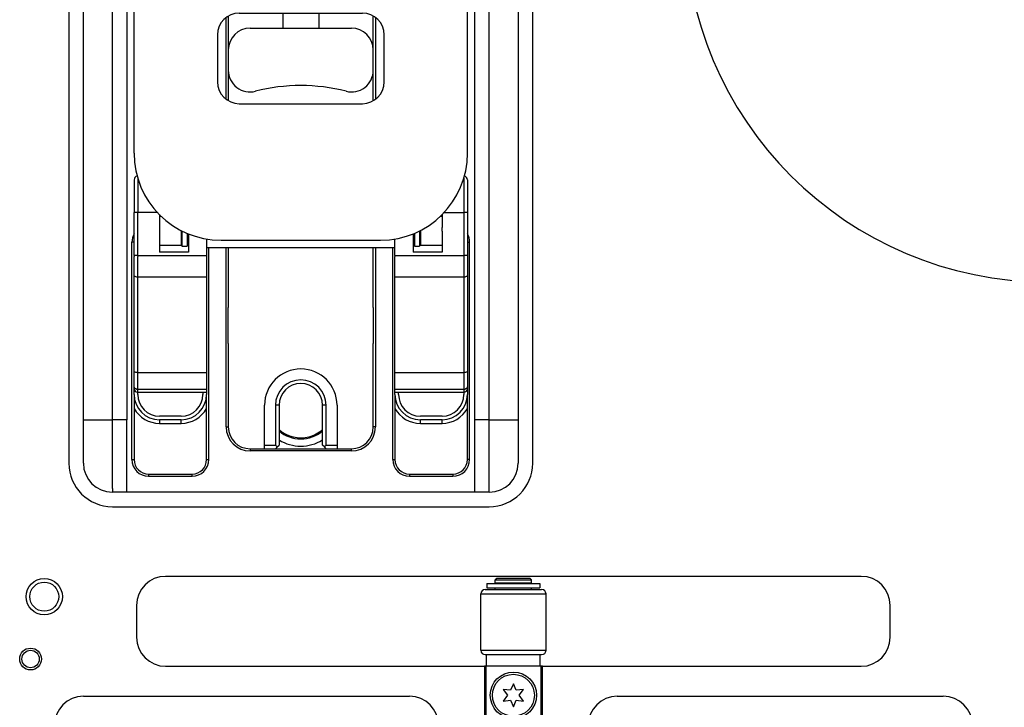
# Model space of a CAD drawing. Extents: x -1763 to 4575, y -3429 to 1051.
# Tile 47 of 192: x -142 to -6, y -1831 to -1736. Entities that reach past the tile are written whole.
import ezdxf

# ---------------------------------------------------------------- set-up
doc = ezdxf.new("R2010")
doc.units = 0
doc.layers.get('0').update_dxf_attribs({"linetype": 'CONTINUOUS'})

# ---------------------------------------------------------------- blocks, each defined once
blk = doc.blocks.new('E7018-24101__498', base_point=(300, -1958.68))
at = {"color": 1, "linetype": 'CONTINUOUS'}
for p, q in [((-135, -1646.88), (-135, -1796.88)), ((-71, -1796.88), (-71, -1646.88)), ((-129, -1802.88), (-77, -1802.88)), ((-25.66, -1812.48), (-121.66, -1812.48)), ((-125.66, -1816.48), (-125.66, -1820.88)), ((-21.66, -1820.88), (-21.66, -1816.48)), ((-121.66, -1824.88), (-77.66, -1824.88)), ((-77.46, -1824.88), (-77.66, -1824.88)), ((-77.66, -1824.88), (-77.66, -1839.98)), ((-77.36, -1824.88), (-77.46, -1824.88)), ((-69.96, -1824.88), (-77.36, -1824.88)), ((-69.86, -1824.88), (-69.96, -1824.88)), ((-69.66, -1824.88), (-69.86, -1824.88)), ((-69.66, -1824.88), (-25.66, -1824.88)), ((-69.66, -1839.98), (-69.66, -1824.88)), ((-132.99, -1829.02), (-87.99, -1829.02)), ((-59.33, -1829.02), (-14.33, -1829.02))]:
    blk.add_line(p, q, dxfattribs=at)
for centre, radius in [((-138.4, -1815.28), 2.5), ((-138.4, -1815.28), 2), ((-140.29, -1823.88), 1.5), ((-140.29, -1823.88), 1.2)]:
    blk.add_circle(centre, radius, dxfattribs=at)
for centre, radius, start, end in [((0, -1721.88), 50, 90, -90), ((-129, -1796.88), 6, 180, -90), ((-77, -1796.88), 6, -90, 0), ((-121.66, -1816.48), 4, 90, 180), ((-25.66, -1816.48), 4, 0, 90), ((-121.66, -1820.88), 4, 180, -90), ((-25.66, -1820.88), 4, -90, 0), ((-132.99, -1833.02), 4, 90, 180), ((-87.99, -1833.02), 4, 0, 90), ((-59.33, -1833.02), 4, 90, 180), ((-14.33, -1833.02), 4, 0, 90)]:
    blk.add_arc(centre, radius, start, end, dxfattribs=at)
blk = doc.blocks.new('BUSHING_E7018-21702_2__502', base_point=(-98, -1793.38))
at = {"color": 1, "linetype": 'CONTINUOUS'}
for radius, start, end in [(5, 0, 180), (4.5, -131.8103, -75), (4.5, -75, -48.1897)]:
    blk.add_arc((-103, -1788.88), radius, start, end, dxfattribs=at)
blk = doc.blocks.new('BUSHINGS_POGOTOWER__503', base_point=(108, -1793.38))
blk.add_blockref('BUSHING_E7018-21702_2__502', (-98, -1793.38))
blk = doc.blocks.new('0515-2034_M3X12_9__505', base_point=(-70.76, -1831.78))
at = {"color": 1, "linetype": 'CONTINUOUS'}
for p, q in [((-73.66, -1827.28), (-74.06, -1828.19)), ((-73.26, -1828.19), (-73.66, -1827.28)), ((-74.06, -1828.19), (-75.05, -1828.08)), ((-75.05, -1828.08), (-74.46, -1828.88)), ((-72.27, -1828.08), (-73.26, -1828.19)), ((-72.86, -1828.88), (-72.27, -1828.08)), ((-74.46, -1828.88), (-75.05, -1829.68)), ((-75.05, -1829.68), (-74.06, -1829.57)), ((-74.06, -1829.57), (-73.66, -1830.48)), ((-73.66, -1830.48), (-73.26, -1829.57)), ((-73.26, -1829.57), (-72.27, -1829.68)), ((-72.27, -1829.68), (-72.86, -1828.88))]:
    blk.add_line(p, q, dxfattribs=at)
blk.add_circle((-73.66, -1828.88), 2.9, dxfattribs=at)
blk = doc.blocks.new('SCREWSET_STIFFENER__512', base_point=(223.88, -1839.78))
blk.add_blockref('0515-2034_M3X12_9__505', (-70.76, -1831.78))
blk = doc.blocks.new('BEARING_HK0509__533', base_point=(-69.16, -1823.28))
at = {"color": 1, "linetype": 'CONTINUOUS'}
for p, q in [((-78.16, -1814.88), (-69.16, -1814.88)), ((-78.16, -1822.68), (-78.16, -1814.88)), ((-77.56, -1814.28), (-69.76, -1814.28)), ((-69.16, -1822.68), (-69.16, -1814.88)), ((-78.16, -1822.68), (-69.16, -1822.68)), ((-77.56, -1823.28), (-77.36, -1823.28)), ((-77.36, -1823.28), (-76.16, -1823.28)), ((-76.16, -1823.28), (-71.16, -1823.28)), ((-71.16, -1823.28), (-69.96, -1823.28)), ((-69.96, -1823.28), (-69.76, -1823.28))]:
    blk.add_line(p, q, dxfattribs=at)
for centre, start, end in [((-77.56, -1814.88), 90, 180), ((-69.76, -1814.88), 0, 90), ((-77.56, -1822.68), 180, -90), ((-69.76, -1822.68), -90, 0)]:
    blk.add_arc(centre, 0.6, start, end, dxfattribs=at)
blk = doc.blocks.new('23796-0S111__534', base_point=(-69.86, -1840.38))
at = {"color": 1, "linetype": 'CONTINUOUS'}
for p, q in [((-75.96, -1812.78), (-76.16, -1812.98)), ((-76.16, -1813.38), (-76.16, -1812.98)), ((-76.16, -1812.98), (-73.66, -1812.98)), ((-76.16, -1813.38), (-75.26, -1813.38)), ((-71.36, -1812.78), (-75.96, -1812.78)), ((-75.26, -1813.38), (-73.66, -1813.38)), ((-75.26, -1813.38), (-75.26, -1813.48)), ((-73.66, -1812.98), (-71.16, -1812.98)), ((-73.66, -1813.38), (-72.06, -1813.38)), ((-72.06, -1813.38), (-72.06, -1813.48)), ((-72.06, -1813.38), (-71.16, -1813.38)), ((-71.36, -1812.78), (-71.16, -1812.98)), ((-71.16, -1813.38), (-71.16, -1812.98)), ((-76.16, -1814.28), (-76.16, -1814.08)), ((-76.16, -1814.08), (-75.26, -1814.08)), ((-75.26, -1814.08), (-73.66, -1814.08)), ((-73.66, -1814.08), (-72.06, -1814.08)), ((-72.06, -1814.08), (-71.16, -1814.08)), ((-71.16, -1814.28), (-71.16, -1814.08)), ((-77.36, -1824.88), (-77.36, -1823.28)), ((-77.36, -1823.28), (-76.16, -1823.28)), ((-76.16, -1823.28), (-71.16, -1823.28)), ((-71.16, -1823.28), (-69.96, -1823.28)), ((-69.96, -1824.88), (-69.96, -1823.28)), ((-77.46, -1824.88), (-77.46, -1840.38)), ((-77.36, -1824.88), (-77.46, -1824.88)), ((-69.96, -1824.88), (-77.36, -1824.88)), ((-69.86, -1824.88), (-69.96, -1824.88)), ((-69.86, -1824.88), (-69.86, -1840.38)), ((-77.46, -1840.38), (-69.86, -1840.38))]:
    blk.add_line(p, q, dxfattribs=at)
for centre in [(-73.66, -1828.88), (-73.66, -1836.88)]:
    blk.add_circle(centre, 3.2, dxfattribs=at)
blk = doc.blocks.new('WASHER1__535', base_point=(-70.01, -1814.08))
at = {"color": 1, "linetype": 'CONTINUOUS'}
for p, q in [((-77.31, -1813.48), (-70.01, -1813.48)), ((-77.31, -1813.48), (-77.31, -1814.08)), ((-70.01, -1813.48), (-70.01, -1814.08)), ((-77.31, -1814.08), (-76.16, -1814.08)), ((-76.16, -1814.08), (-75.26, -1814.08)), ((-75.26, -1814.08), (-73.66, -1814.08)), ((-73.66, -1814.08), (-72.06, -1814.08)), ((-72.06, -1814.08), (-71.16, -1814.08)), ((-71.16, -1814.08), (-70.01, -1814.08))]:
    blk.add_line(p, q, dxfattribs=at)
blk = doc.blocks.new('BEARING_ASSY2_5__536', base_point=(-69.16, -1840.38))
for name, p in [('23796-0S111__534', (-69.86, -1840.38)), ('WASHER1__535', (-70.01, -1814.08)), ('BEARING_HK0509__533', (-69.16, -1823.28))]:
    blk.add_blockref(name, p)
blk = doc.blocks.new('BEARINGS__557', base_point=(252.31, -1972.18))
blk.add_blockref('BEARING_ASSY2_5__536', (-69.16, -1840.38))
blk = doc.blocks.new('SMALLPARTS__558', base_point=(340, -1972.18))
for name, p in [('BEARINGS__557', (252.31, -1972.18)), ('SCREWSET_STIFFENER__512', (223.88, -1839.78)), ('BUSHINGS_POGOTOWER__503', (108, -1793.38))]:
    blk.add_blockref(name, p)
blk = doc.blocks.new('E7018-64101__559', base_point=(340, -1972.18))
for name, p in [('SMALLPARTS__558', (340, -1972.18)), ('E7018-24101__498', (300, -1958.68))]:
    blk.add_blockref(name, p)
blk = doc.blocks.new('DUT_BOARD__560', base_point=(284.31, -1929.7))
at = {"color": 1, "linetype": 'CONTINUOUS'}
for p, q in [((-132.99, -1829.02), (-87.99, -1829.02)), ((-59.33, -1829.02), (-14.33, -1829.02))]:
    blk.add_line(p, q, dxfattribs=at)
for centre, radius, start, end in [((0, -1721.88), 50, 90, -90), ((-132.99, -1833.02), 4, 90, 180), ((-87.99, -1833.02), 4, 0, 90), ((-59.33, -1833.02), 4, 90, 180), ((-14.33, -1833.02), 4, 0, 90)]:
    blk.add_arc(centre, radius, start, end, dxfattribs=at)
blk = doc.blocks.new('STIFF_ASSY_DUTBD__561', base_point=(340, -1972.18))
for name, p in [('E7018-64101__559', (340, -1972.18)), ('DUT_BOARD__560', (284.31, -1929.7))]:
    blk.add_blockref(name, p)
blk = doc.blocks.new('Z_STAGE_PLATE__600', base_point=(-73, -1800.88))
at = {"color": 1, "linetype": 'CONTINUOUS'}
for p, q in [((-127, -1652.88), (-127, -1790.88)), ((-79, -1790.88), (-79, -1652.88)), ((-133, -1743.88), (-133, -1699.88)), ((-129, -1743.88), (-129, -1699.88)), ((-77, -1743.88), (-77, -1699.88)), ((-73, -1699.88), (-73, -1743.88)), ((-113.3, -1746.69), (-113.3, -1735.39)), ((-113, -1735.19), (-113, -1739.88)), ((-93, -1739.88), (-93, -1735.19)), ((-92.7, -1735.39), (-92.7, -1746.69)), ((-113, -1739.88), (-113, -1742.68)), ((-93, -1742.68), (-93, -1739.88)), ((-113, -1742.68), (-113, -1745.88)), ((-93, -1746.38), (-93, -1742.68)), ((-133, -1745.88), (-133, -1743.88)), ((-129, -1744.38), (-129, -1743.88)), ((-129, -1748.38), (-129, -1744.38)), ((-77, -1744.38), (-77, -1743.88)), ((-77, -1748.38), (-77, -1744.38)), ((-73, -1743.88), (-73, -1745.88)), ((-133, -1746.88), (-133, -1745.88)), ((-113, -1745.88), (-113, -1746.89)), ((-73, -1745.88), (-73, -1746.88)), ((-133, -1748.88), (-133, -1746.88)), ((-93, -1746.89), (-93, -1746.38)), ((-73, -1746.88), (-73, -1748.88)), ((-129, -1748.82), (-129, -1748.38)), ((-77, -1748.88), (-77, -1748.38)), ((-133, -1775.38), (-133, -1748.88)), ((-129, -1748.88), (-129, -1748.82)), ((-129, -1775.38), (-129, -1748.88)), ((-77, -1775.38), (-77, -1748.88)), ((-73, -1748.88), (-73, -1775.38)), ((-126.3, -1796.38), (-126.3, -1766.38)), ((-126, -1766.38), (-126.3, -1766.38)), ((-126, -1768.22), (-126, -1766.38)), ((-116, -1766.38), (-116, -1767.19)), ((-116, -1767.19), (-116, -1768.22)), ((-115.7, -1796.38), (-115.7, -1767.19)), ((-113.3, -1791.88), (-113.3, -1767.19)), ((-113, -1767.19), (-113, -1775.38)), ((-93, -1775.38), (-93, -1767.19)), ((-92.7, -1767.19), (-92.7, -1791.88)), ((-90.3, -1796.38), (-90.3, -1767.19)), ((-90, -1767.19), (-90, -1766.38)), ((-90, -1768.22), (-90, -1767.19)), ((-80, -1766.38), (-79.7, -1766.38)), ((-80, -1766.38), (-80, -1768.22)), ((-79.7, -1796.38), (-79.7, -1766.38)), ((-126, -1768.22), (-126, -1768.38)), ((-126, -1770.97), (-126, -1768.38)), ((-116, -1768.22), (-116, -1768.38)), ((-116, -1768.38), (-116, -1771.22)), ((-90, -1768.22), (-90, -1768.38)), ((-90, -1771.22), (-90, -1768.38)), ((-80, -1768.22), (-80, -1768.38)), ((-80, -1768.38), (-80, -1770.97)), ((-126, -1784.14), (-126, -1770.97)), ((-116, -1771.22), (-116, -1784.39)), ((-90, -1784.39), (-90, -1771.22)), ((-80, -1770.97), (-80, -1784.14)), ((-133, -1777.38), (-133, -1775.38)), ((-129, -1775.88), (-129, -1775.38)), ((-129, -1779.88), (-129, -1775.88)), ((-113, -1780.38), (-113, -1775.38)), ((-93, -1775.38), (-93, -1780.38)), ((-77, -1775.88), (-77, -1775.38)), ((-77, -1779.88), (-77, -1775.88)), ((-73, -1775.38), (-73, -1777.38)), ((-133, -1777.88), (-133, -1777.38)), ((-133, -1778.38), (-133, -1777.88)), ((-133, -1780.38), (-133, -1778.38)), ((-73, -1777.38), (-73, -1777.88)), ((-73, -1777.88), (-73, -1778.38)), ((-73, -1778.38), (-73, -1780.38)), ((-129, -1780.32), (-129, -1779.88)), ((-77, -1780.38), (-77, -1779.88)), ((-133, -1790.88), (-133, -1780.38)), ((-129, -1780.38), (-129, -1780.32)), ((-129, -1790.88), (-129, -1780.38)), ((-113, -1780.38), (-113, -1787.78)), ((-93, -1787.88), (-93, -1780.38)), ((-77, -1790.88), (-77, -1780.38)), ((-73, -1780.38), (-73, -1790.88)), ((-126, -1786.23), (-126, -1784.14)), ((-116, -1784.39), (-116, -1786.71)), ((-90, -1786.71), (-90, -1784.39)), ((-80, -1784.14), (-80, -1786.23)), ((-126, -1786.59), (-126, -1786.23)), ((-126, -1787.38), (-126, -1786.59)), ((-116, -1786.71), (-116, -1787.09)), ((-90, -1787.09), (-90, -1786.71)), ((-80, -1786.23), (-80, -1786.59)), ((-80, -1786.59), (-80, -1787.38)), ((-126, -1787.38), (-126, -1796.38)), ((-116, -1787.09), (-116, -1787.38)), ((-116, -1796.38), (-116, -1787.38)), ((-113, -1787.78), (-113, -1791.88)), ((-93, -1791.88), (-93, -1787.88)), ((-90, -1787.38), (-90, -1787.09)), ((-90, -1787.38), (-90, -1796.38)), ((-80, -1796.38), (-80, -1787.38)), ((-133, -1796.88), (-133, -1790.88)), ((-133, -1790.88), (-129, -1790.88)), ((-129, -1800.38), (-129, -1790.88)), ((-127, -1790.88), (-129, -1790.88)), ((-127, -1800.88), (-127, -1790.88)), ((-113.3, -1791.88), (-113, -1791.88)), ((-92.7, -1791.88), (-93, -1791.88)), ((-77, -1790.88), (-79, -1790.88)), ((-79, -1800.88), (-79, -1790.88)), ((-77, -1790.88), (-73, -1790.88)), ((-77, -1800.38), (-77, -1790.88)), ((-73, -1790.88), (-73, -1796.88)), ((-110, -1794.88), (-110, -1795.18)), ((-110, -1794.88), (-108, -1794.88)), ((-108, -1794.88), (-106.5, -1794.88)), ((-106.5, -1794.88), (-99.5, -1794.88)), ((-99.5, -1794.88), (-98, -1794.88)), ((-98, -1794.88), (-96, -1794.88)), ((-96, -1795.18), (-96, -1794.88)), ((-96, -1795.18), (-110, -1795.18)), ((-126.3, -1796.38), (-126, -1796.38)), ((-116, -1796.38), (-115.7, -1796.38)), ((-90.3, -1796.38), (-90, -1796.38)), ((-79.7, -1796.38), (-80, -1796.38)), ((-124, -1798.38), (-124, -1798.68)), ((-124, -1798.38), (-118, -1798.38)), ((-124, -1798.68), (-118, -1798.68)), ((-118, -1798.68), (-118, -1798.38)), ((-88, -1798.38), (-88, -1798.68)), ((-88, -1798.38), (-82, -1798.38)), ((-88, -1798.68), (-82, -1798.68)), ((-82, -1798.38), (-82, -1798.68)), ((-129, -1800.38), (-129, -1800.88)), ((-127, -1800.88), (-129, -1800.88)), ((-79, -1800.88), (-127, -1800.88)), ((-77, -1800.88), (-79, -1800.88)), ((-77, -1800.88), (-77, -1800.38))]:
    blk.add_line(p, q, dxfattribs=at)
for centre, radius, start, end in [((-124, -1766.38), 2.3, 150.4082, 180), ((-82, -1766.38), 2.3, 0, 29.5918), ((-110, -1791.88), 3.3, 180, -90), ((-110, -1791.88), 3, 180, -90), ((-96, -1791.88), 3, -90, 0), ((-96, -1791.88), 3.3, -90, 0), ((-129, -1796.88), 4, 180, -90), ((-124, -1796.38), 2.3, 180, -90), ((-124, -1796.38), 2, 180, -90), ((-118, -1796.38), 2.3, -90, 0), ((-118, -1796.38), 2, -90, 0), ((-88, -1796.38), 2.3, 180, -90), ((-88, -1796.38), 2, 180, -90), ((-82, -1796.38), 2.3, -90, 0), ((-82, -1796.38), 2, -90, 0), ((-77, -1796.88), 4, -90, 0)]:
    blk.add_arc(centre, radius, start, end, dxfattribs=at)
blk = doc.blocks.new('PIN_E7018-23703_1__601', base_point=(-73, -1780.38))
at = {"color": 1, "linetype": 'CONTINUOUS'}
for p, q in [((-77, -1775.88), (-77, -1775.38)), ((-77, -1779.88), (-77, -1775.88)), ((-73, -1775.38), (-73, -1777.38)), ((-73, -1778.38), (-73, -1780.38)), ((-77, -1780.38), (-77, -1779.88))]:
    blk.add_line(p, q, dxfattribs=at)
blk = doc.blocks.new('PIN_E7018-23703_2__602', base_point=(-73, -1748.88))
at = {"color": 1, "linetype": 'CONTINUOUS'}
for p, q in [((-77, -1744.38), (-77, -1743.88)), ((-77, -1748.38), (-77, -1744.38)), ((-73, -1743.88), (-73, -1745.88)), ((-73, -1746.88), (-73, -1748.88)), ((-77, -1748.88), (-77, -1748.38))]:
    blk.add_line(p, q, dxfattribs=at)
blk = doc.blocks.new('PIN_E7018-23703_7__606', base_point=(-129, -1748.88))
at = {"color": 1, "linetype": 'CONTINUOUS'}
for p, q in [((-133, -1745.88), (-133, -1743.88)), ((-129, -1744.38), (-129, -1743.88)), ((-129, -1748.38), (-129, -1744.38)), ((-133, -1748.88), (-133, -1746.88)), ((-129, -1748.82), (-129, -1748.38)), ((-129, -1748.88), (-129, -1748.82))]:
    blk.add_line(p, q, dxfattribs=at)
blk = doc.blocks.new('PIN_E7018-23703_8__607', base_point=(-129, -1780.38))
at = {"color": 1, "linetype": 'CONTINUOUS'}
for p, q in [((-133, -1777.38), (-133, -1775.38)), ((-129, -1775.88), (-129, -1775.38)), ((-129, -1779.88), (-129, -1775.88)), ((-133, -1780.38), (-133, -1778.38)), ((-129, -1780.32), (-129, -1779.88)), ((-129, -1780.38), (-129, -1780.32))]:
    blk.add_line(p, q, dxfattribs=at)
blk = doc.blocks.new('LATCHPINS__609', base_point=(-73, -1780.38))
for name, p in [('PIN_E7018-23703_7__606', (-129, -1748.88)), ('PIN_E7018-23703_2__602', (-73, -1748.88)), ('PIN_E7018-23703_8__607', (-129, -1780.38)), ('PIN_E7018-23703_1__601', (-73, -1780.38))]:
    blk.add_blockref(name, p)
blk = doc.blocks.new('RAIL_E7018-23701_2__611', base_point=(-116, -1766.79))
at = {"color": 1, "linetype": 'CONTINUOUS'}
for p, q in [((-122.5, -1645.79), (-122.5, -1649.79)), ((-122.5, -1645.79), (-119.5, -1645.79)), ((-119.5, -1645.79), (-119.5, -1649.79)), ((-122.5, -1649.79), (-119.5, -1649.79)), ((-122.5, -1649.79), (-122.5, -1652.38)), ((-119.5, -1649.79), (-119.5, -1652.38)), ((-122.5, -1652.38), (-122.5, -1652.88)), ((-122.5, -1652.88), (-122.5, -1653.38)), ((-122.5, -1653.38), (-122.5, -1662.92)), ((-119.5, -1652.88), (-119.5, -1652.38)), ((-119.5, -1652.88), (-119.5, -1653.38)), ((-119.5, -1653.38), (-119.5, -1662.92)), ((-126, -1663.42), (-125.5, -1662.92)), ((-122.5, -1662.92), (-125.5, -1662.92)), ((-125.5, -1664.42), (-125.5, -1662.92)), ((-122.5, -1662.92), (-122.5, -1664.42)), ((-119.5, -1662.92), (-119.5, -1664.42)), ((-116.5, -1662.92), (-119.5, -1662.92)), ((-116.5, -1662.92), (-116.5, -1664.42)), ((-116, -1663.42), (-116.5, -1662.92)), ((-126, -1664.42), (-126, -1663.42)), ((-126, -1664.42), (-125.5, -1664.42)), ((-126, -1668.38), (-126, -1664.42)), ((-122.5, -1664.42), (-125.5, -1664.42)), ((-116.5, -1664.42), (-119.5, -1664.42)), ((-116, -1664.42), (-116.5, -1664.42)), ((-116, -1663.42), (-116, -1664.42)), ((-116, -1664.42), (-116, -1668.88)), ((-126, -1669.38), (-126, -1668.38)), ((-126, -1675.29), (-126, -1669.38)), ((-116, -1668.88), (-116, -1669.88)), ((-116, -1669.88), (-116, -1675.29)), ((-126, -1675.38), (-126, -1675.29)), ((-116.5, -1675.29), (-116.5, -1675.38)), ((-116, -1675.29), (-116, -1675.34)), ((-126, -1676.21), (-126, -1675.38)), ((-126, -1676.21), (-126, -1681.18)), ((-116, -1675.34), (-116, -1675.38)), ((-116, -1675.38), (-116, -1680.31)), ((-116, -1680.31), (-116, -1680.62)), ((-126, -1684.38), (-126, -1681.18)), ((-126, -1688.97), (-126, -1684.38)), ((-126, -1737.29), (-126, -1688.97)), ((-116, -1714.61), (-116, -1729.06)), ((-116.5, -1728.9), (-116.5, -1714.76)), ((-126, -1748.16), (-126, -1737.29)), ((-126, -1749.16), (-126, -1748.16)), ((-122.5, -1762.59), (-122.5, -1762.79)), ((-122.5, -1762.79), (-122.5, -1764.38)), ((-122.5, -1762.79), (-122.3, -1762.79)), ((-122.5, -1764.38), (-122.5, -1764.88)), ((-122.5, -1764.88), (-122.5, -1765.38)), ((-119.5, -1764.88), (-119.5, -1764.79)), ((-119.5, -1764.88), (-119.5, -1765.38)), ((-122.5, -1765.38), (-122.5, -1766.79)), ((-119.5, -1765.38), (-119.5, -1766.79)), ((-122.5, -1766.79), (-119.5, -1766.79))]:
    blk.add_line(p, q, dxfattribs=at)
blk = doc.blocks.new('RAIL_E7018-23701_1__612', base_point=(-80, -1766.79))
at = {"color": 1, "linetype": 'CONTINUOUS'}
for p, q in [((-86.5, -1645.79), (-83.5, -1645.79)), ((-86.5, -1645.79), (-86.5, -1649.79)), ((-83.5, -1645.79), (-83.5, -1649.79)), ((-86.5, -1649.79), (-86.5, -1652.38)), ((-86.5, -1649.79), (-83.5, -1649.79)), ((-83.5, -1649.79), (-83.5, -1652.38)), ((-86.5, -1652.38), (-86.5, -1652.88)), ((-86.5, -1652.88), (-86.5, -1653.38)), ((-86.5, -1653.38), (-86.5, -1662.92)), ((-83.5, -1652.88), (-83.5, -1652.38)), ((-83.5, -1652.88), (-83.5, -1653.38)), ((-83.5, -1653.38), (-83.5, -1662.92)), ((-90, -1663.42), (-89.5, -1662.92)), ((-86.5, -1662.92), (-89.5, -1662.92)), ((-89.5, -1664.42), (-89.5, -1662.92)), ((-86.5, -1662.92), (-86.5, -1664.42)), ((-80.5, -1662.92), (-83.5, -1662.92)), ((-83.5, -1662.92), (-83.5, -1664.42)), ((-80.5, -1662.92), (-80.5, -1664.42)), ((-80, -1663.42), (-80.5, -1662.92)), ((-90, -1664.42), (-90, -1663.42)), ((-90, -1668.88), (-90, -1664.42)), ((-90, -1664.42), (-89.5, -1664.42)), ((-86.5, -1664.42), (-89.5, -1664.42)), ((-80.5, -1664.42), (-83.5, -1664.42)), ((-80, -1664.42), (-80.5, -1664.42)), ((-80, -1663.42), (-80, -1664.42)), ((-80, -1664.42), (-80, -1668.38)), ((-80, -1668.38), (-80, -1669.38)), ((-90, -1669.88), (-90, -1668.88)), ((-90, -1675.29), (-90, -1669.88)), ((-80, -1669.38), (-80, -1675.29)), ((-90, -1675.34), (-90, -1675.29)), ((-89.5, -1675.38), (-89.5, -1675.29)), ((-80.5, -1675.29), (-80.5, -1675.38)), ((-80, -1675.29), (-80, -1675.38)), ((-90, -1675.38), (-90, -1675.34)), ((-90, -1680.31), (-90, -1675.38)), ((-80, -1676.21), (-80, -1675.38)), ((-80, -1676.21), (-80, -1681.18)), ((-90, -1680.31), (-90, -1680.62)), ((-80, -1684.38), (-80, -1681.18)), ((-80, -1688.97), (-80, -1684.38)), ((-80, -1737.29), (-80, -1688.97)), ((-90, -1714.61), (-90, -1729.06)), ((-89.5, -1714.76), (-89.5, -1728.9)), ((-80, -1748.16), (-80, -1737.29)), ((-80, -1749.16), (-80, -1748.16)), ((-83.7, -1762.79), (-83.5, -1762.79)), ((-83.5, -1762.59), (-83.5, -1762.79)), ((-83.5, -1762.79), (-83.5, -1764.38)), ((-86.5, -1764.79), (-86.5, -1764.88)), ((-86.5, -1764.88), (-86.5, -1765.38)), ((-83.5, -1764.88), (-83.5, -1764.38)), ((-83.5, -1764.88), (-83.5, -1765.38)), ((-86.5, -1765.38), (-86.5, -1766.79)), ((-83.5, -1765.38), (-83.5, -1766.79)), ((-86.5, -1766.79), (-83.5, -1766.79))]:
    blk.add_line(p, q, dxfattribs=at)
blk = doc.blocks.new('PIN_E7018-23702_1__614', base_point=(-80, -1764.79))
at = {"color": 1, "linetype": 'CONTINUOUS'}
for p, q in [((-126, -1760.09), (-126, -1762.29)), ((-80, -1760.09), (-80, -1762.29)), ((-126, -1764.49), (-126, -1762.29)), ((-80, -1762.29), (-80, -1764.49)), ((-119.5, -1764.79), (-119.49, -1764.79)), ((-86.51, -1764.79), (-86.5, -1764.79))]:
    blk.add_line(p, q, dxfattribs=at)
blk = doc.blocks.new('CAM_E7018-25002__615', base_point=(-80, -1787.09))
at = {"color": 1, "linetype": 'CONTINUOUS'}
for p, q in [((-126, -1757.79), (-126, -1760.09)), ((-125.5, -1757.55), (-125.5, -1762.29)), ((-80.5, -1757.55), (-80.5, -1762.29)), ((-80, -1757.79), (-80, -1760.09)), ((-126, -1760.09), (-126, -1762.29)), ((-80, -1760.09), (-80, -1762.29)), ((-126, -1764.49), (-126, -1762.29)), ((-125.5, -1762.29), (-126, -1762.29)), ((-125.5, -1768.22), (-125.5, -1762.29)), ((-122.79, -1762.29), (-125.5, -1762.29)), ((-83.21, -1762.29), (-80.5, -1762.29)), ((-80, -1762.29), (-80.5, -1762.29)), ((-80.5, -1762.29), (-80.5, -1768.22)), ((-80, -1762.29), (-80, -1764.49)), ((-122.5, -1762.59), (-122.5, -1762.79)), ((-122.5, -1762.79), (-122.5, -1764.38)), ((-83.5, -1762.59), (-83.5, -1762.79)), ((-83.5, -1762.79), (-83.5, -1764.38)), ((-126, -1766.38), (-126, -1764.49)), ((-122.5, -1764.38), (-122.5, -1764.88)), ((-122.5, -1764.88), (-122.5, -1765.38)), ((-83.5, -1764.88), (-83.5, -1764.38)), ((-83.5, -1764.88), (-83.5, -1765.38)), ((-80, -1764.49), (-80, -1766.38)), ((-122.5, -1765.38), (-122.5, -1766.79)), ((-118.5, -1765.24), (-118.5, -1767.79)), ((-116, -1765.95), (-116, -1766.38)), ((-90, -1766.38), (-90, -1765.95)), ((-87.5, -1765.24), (-87.5, -1767.79)), ((-83.5, -1765.38), (-83.5, -1766.79)), ((-126, -1768.22), (-126, -1766.38)), ((-122.5, -1766.79), (-122.5, -1767.79)), ((-116, -1766.38), (-116, -1767.19)), ((-116, -1767.19), (-116, -1768.22)), ((-90, -1767.19), (-116, -1767.19)), ((-90, -1767.19), (-90, -1766.38)), ((-90, -1768.22), (-90, -1767.19)), ((-83.5, -1766.79), (-83.5, -1767.79)), ((-80, -1766.38), (-80, -1768.22)), ((-126, -1768.22), (-126, -1768.38)), ((-125.5, -1768.22), (-126, -1768.22)), ((-126, -1770.97), (-126, -1768.38)), ((-125.5, -1768.22), (-116, -1768.22)), ((-125.5, -1768.22), (-125.5, -1768.38)), ((-125.5, -1771.22), (-125.5, -1768.38)), ((-118.5, -1767.79), (-122.5, -1767.79)), ((-116, -1768.22), (-116, -1768.38)), ((-116, -1768.38), (-116, -1771.22)), ((-90, -1768.22), (-80.5, -1768.22)), ((-90, -1768.22), (-90, -1768.38)), ((-90, -1771.22), (-90, -1768.38)), ((-83.5, -1767.79), (-87.5, -1767.79)), ((-80, -1768.22), (-80.5, -1768.22)), ((-80.5, -1768.22), (-80.5, -1768.38)), ((-80.5, -1768.38), (-80.5, -1771.22)), ((-80, -1768.22), (-80, -1768.38)), ((-80, -1768.38), (-80, -1770.97)), ((-126, -1784.14), (-126, -1770.97)), ((-116, -1771.22), (-125.5, -1771.22)), ((-125.5, -1774.38), (-125.5, -1771.22)), ((-116, -1771.22), (-116, -1784.39)), ((-80.5, -1771.22), (-90, -1771.22)), ((-90, -1784.39), (-90, -1771.22)), ((-80.5, -1771.22), (-80.5, -1774.38)), ((-80, -1770.97), (-80, -1784.14)), ((-125.5, -1781.38), (-125.5, -1774.38)), ((-80.5, -1774.38), (-80.5, -1781.38)), ((-125.5, -1784.39), (-125.5, -1781.38)), ((-80.5, -1781.38), (-80.5, -1784.39)), ((-126, -1786.23), (-126, -1784.14)), ((-116, -1784.39), (-125.5, -1784.39)), ((-125.5, -1786.71), (-125.5, -1784.39)), ((-116, -1784.39), (-116, -1786.71)), ((-80.5, -1784.39), (-90, -1784.39)), ((-90, -1786.71), (-90, -1784.39)), ((-80.5, -1784.39), (-80.5, -1786.71)), ((-80, -1784.14), (-80, -1786.23)), ((-126, -1786.59), (-126, -1786.23)), ((-116, -1786.71), (-125.5, -1786.71)), ((-125.5, -1787.09), (-125.5, -1786.71)), ((-116, -1786.71), (-116, -1787.09)), ((-80.5, -1786.71), (-90, -1786.71)), ((-90, -1787.09), (-90, -1786.71)), ((-80.5, -1786.71), (-80.5, -1787.09)), ((-80, -1786.23), (-80, -1786.59)), ((-125.5, -1787.09), (-116, -1787.09)), ((-90, -1787.09), (-80.5, -1787.09))]:
    blk.add_line(p, q, dxfattribs=at)
for centre, start, end in [((-125.5, -1757.79), 98.3013, 180), ((-80.5, -1757.79), 0, 81.6987), ((-125.5, -1786.59), 180, -90), ((-80.5, -1786.59), -90, 0)]:
    blk.add_arc(centre, 0.5, start, end, dxfattribs=at)
for points in [[(-125.5, -1771.22), (-125.59, -1771.22), (-125.67, -1771.21), (-125.83, -1771.16), (-125.89, -1771.13), (-125.98, -1771.06), (-126, -1771.01), (-126, -1770.97)], [(-80, -1770.97), (-80, -1771.01), (-80.02, -1771.06), (-80.11, -1771.13), (-80.17, -1771.16), (-80.33, -1771.21), (-80.41, -1771.22), (-80.5, -1771.22)], [(-125.5, -1784.39), (-125.59, -1784.39), (-125.67, -1784.38), (-125.83, -1784.33), (-125.89, -1784.3), (-125.98, -1784.23), (-126, -1784.18), (-126, -1784.14)], [(-80, -1784.14), (-80, -1784.18), (-80.02, -1784.23), (-80.11, -1784.3), (-80.17, -1784.33), (-80.33, -1784.38), (-80.41, -1784.39), (-80.5, -1784.39)], [(-125.5, -1786.71), (-125.59, -1786.71), (-125.67, -1786.68), (-125.83, -1786.6), (-125.89, -1786.54), (-125.98, -1786.4), (-126, -1786.31), (-126, -1786.23)], [(-80, -1786.23), (-80, -1786.31), (-80.02, -1786.4), (-80.11, -1786.54), (-80.17, -1786.6), (-80.33, -1786.68), (-80.41, -1786.71), (-80.5, -1786.71)]]:
    blk.add_open_spline(points, degree=3, knots=[0, 0, 0, 0, 1, 1, 2, 2, 3, 3, 3, 3], dxfattribs=at)
blk = doc.blocks.new('RETAIN_RING_DIN6799-4__616', base_point=(-118.7, -1766.94))
at = {"color": 1, "linetype": 'CONTINUOUS'}
for p, q in [((-119.4, -1764.84), (-119.4, -1766.94)), ((-118.7, -1765.16), (-118.7, -1766.94)), ((-119.4, -1766.94), (-118.7, -1766.94))]:
    blk.add_line(p, q, dxfattribs=at)
blk = doc.blocks.new('RETAIN_RING_DIN6799-4__617', base_point=(-86.6, -1766.94))
at = {"color": 1, "linetype": 'CONTINUOUS'}
for p, q in [((-86.6, -1764.84), (-86.6, -1766.94)), ((-87.3, -1765.16), (-87.3, -1766.94)), ((-87.3, -1766.94), (-86.6, -1766.94))]:
    blk.add_line(p, q, dxfattribs=at)
blk = doc.blocks.new('LEVER_E7018-25001__619', base_point=(-80, -1766.12))
at = {"color": 1, "linetype": 'CONTINUOUS'}
for p, q in [((-125, -1657.3), (-125, -1657.79)), ((-125, -1657.3), (-122.5, -1657.3)), ((-119.5, -1657.3), (-116, -1657.3)), ((-116, -1657.3), (-116, -1657.79)), ((-90, -1657.3), (-86.5, -1657.3)), ((-90, -1657.79), (-90, -1657.3)), ((-83.5, -1657.3), (-81, -1657.3)), ((-81, -1657.3), (-81, -1657.79)), ((-126, -1658.71), (-126, -1658.3)), ((-126, -1659.12), (-126, -1658.71)), ((-125, -1657.79), (-125, -1658.52)), ((-122.5, -1657.79), (-125, -1657.79)), ((-125, -1659.69), (-125, -1658.52)), ((-122.5, -1658.52), (-125, -1658.52)), ((-116, -1657.79), (-119.5, -1657.79)), ((-116, -1658.52), (-119.5, -1658.52)), ((-116, -1657.79), (-116, -1658.52)), ((-116, -1658.52), (-116, -1659.69)), ((-86.5, -1657.79), (-90, -1657.79)), ((-90, -1658.52), (-90, -1657.79)), ((-86.5, -1658.52), (-90, -1658.52)), ((-90, -1659.69), (-90, -1658.52)), ((-81, -1657.79), (-83.5, -1657.79)), ((-81, -1658.52), (-83.5, -1658.52)), ((-81, -1657.79), (-81, -1658.52)), ((-81, -1659.69), (-81, -1658.52)), ((-80, -1658.3), (-80, -1658.71)), ((-80, -1658.71), (-80, -1659.12)), ((-126, -1660.55), (-126, -1659.12)), ((-125, -1659.69), (-125, -1660.69)), ((-122.5, -1659.69), (-125, -1659.69)), ((-116, -1659.69), (-119.5, -1659.69)), ((-116, -1659.69), (-116, -1660.69)), ((-86.5, -1659.69), (-90, -1659.69)), ((-90, -1660.69), (-90, -1659.69)), ((-81, -1659.69), (-83.5, -1659.69)), ((-81, -1659.69), (-81, -1660.69)), ((-80, -1659.12), (-80, -1660.55)), ((-126, -1661.55), (-126, -1660.55)), ((-126, -1663.42), (-126, -1661.55)), ((-125, -1660.69), (-125, -1662.92)), ((-122.5, -1660.69), (-125, -1660.69)), ((-116, -1660.69), (-119.5, -1660.69)), ((-116, -1660.69), (-116, -1663.42)), ((-86.5, -1660.69), (-90, -1660.69)), ((-90, -1663.42), (-90, -1660.69)), ((-81, -1660.69), (-83.5, -1660.69)), ((-81, -1660.69), (-81, -1662.92)), ((-80, -1660.55), (-80, -1661.55)), ((-80, -1661.55), (-80, -1663.42)), ((-126, -1664.42), (-126, -1663.42)), ((-126, -1668.38), (-126, -1664.42)), ((-116, -1663.42), (-116, -1664.42)), ((-116, -1664.42), (-116, -1668.88)), ((-90, -1664.42), (-90, -1663.42)), ((-90, -1668.88), (-90, -1664.42)), ((-80, -1663.42), (-80, -1664.42)), ((-80, -1664.42), (-80, -1668.38)), ((-126, -1669.38), (-126, -1668.38)), ((-80, -1668.38), (-80, -1669.38)), ((-126, -1675.29), (-126, -1669.38)), ((-116, -1668.88), (-116, -1669.88)), ((-116, -1669.88), (-116, -1675.29)), ((-90, -1669.88), (-90, -1668.88)), ((-90, -1675.29), (-90, -1669.88)), ((-80, -1669.38), (-80, -1675.29)), ((-126, -1675.38), (-126, -1675.29)), ((-116, -1675.29), (-116, -1675.34)), ((-90, -1675.34), (-90, -1675.29)), ((-80, -1675.29), (-80, -1675.38)), ((-126, -1676.21), (-126, -1675.38)), ((-126, -1676.21), (-126, -1681.18)), ((-116, -1675.34), (-116, -1675.38)), ((-116, -1675.38), (-116, -1680.31)), ((-90, -1675.38), (-90, -1675.34)), ((-90, -1680.31), (-90, -1675.38)), ((-80, -1676.21), (-80, -1675.38)), ((-80, -1676.21), (-80, -1681.18)), ((-125, -1688.97), (-125, -1680.31)), ((-116, -1680.31), (-116, -1680.62)), ((-116, -1680.62), (-90, -1680.62)), ((-90, -1680.31), (-90, -1680.62)), ((-81, -1688.97), (-81, -1680.31)), ((-126, -1684.38), (-126, -1681.18)), ((-80, -1684.38), (-80, -1681.18)), ((-126, -1688.97), (-126, -1684.38)), ((-80, -1688.97), (-80, -1684.38)), ((-126, -1737.29), (-126, -1688.97)), ((-126, -1688.97), (-125, -1688.97)), ((-81, -1688.97), (-125, -1688.97)), ((-81, -1688.97), (-80, -1688.97)), ((-80, -1737.29), (-80, -1688.97)), ((-94.5, -1696.38), (-111.5, -1696.38)), ((-114.5, -1699.38), (-114.5, -1705.88)), ((-91.5, -1705.88), (-91.5, -1699.38)), ((-111.5, -1708.88), (-94.5, -1708.88)), ((-111.5, -1734.79), (-94.5, -1734.79)), ((-126, -1748.16), (-126, -1737.29)), ((-114.5, -1737.79), (-114.5, -1744.29)), ((-91.5, -1744.29), (-91.5, -1737.79)), ((-80, -1748.16), (-80, -1737.29)), ((-111.5, -1747.29), (-94.5, -1747.29)), ((-126, -1749.16), (-126, -1748.16)), ((-80, -1749.16), (-80, -1748.16)), ((-126, -1754.12), (-126, -1749.16)), ((-80, -1754.12), (-80, -1749.16)), ((-114, -1766.12), (-92, -1766.12))]:
    blk.add_line(p, q, dxfattribs=at)
for centre in [(-114, -1721.83), (-92, -1721.83)]:
    blk.add_circle(centre, 7.5, dxfattribs=at)
for centre, radius, start, end in [((-125, -1658.3), 1, 90, 180), ((-81, -1658.3), 1, 0, 90), ((-111.5, -1699.38), 3, 90, 180), ((-94.5, -1699.38), 3, 0, 90), ((-111.5, -1705.88), 3, 180, -90), ((-94.5, -1705.88), 3, -90, 0), ((-111.5, -1737.79), 3, 90, 180), ((-94.5, -1737.79), 3, 0, 90), ((-111.5, -1744.29), 3, 180, -90), ((-94.5, -1744.29), 3, -90, 0), ((-114, -1754.12), 12, 180, -90), ((-92, -1754.12), 12, -90, 0)]:
    blk.add_arc(centre, radius, start, end, dxfattribs=at)
for points in [[(-125, -1657.79), (-125.18, -1657.79), (-125.35, -1657.83), (-125.65, -1657.99), (-125.78, -1658.11), (-125.95, -1658.39), (-126, -1658.55), (-126, -1658.71)], [(-125, -1658.52), (-125.18, -1658.52), (-125.35, -1658.54), (-125.65, -1658.65), (-125.78, -1658.73), (-125.95, -1658.91), (-126, -1659.02), (-126, -1659.12)], [(-80, -1658.71), (-80, -1658.55), (-80.05, -1658.39), (-80.22, -1658.11), (-80.35, -1657.99), (-80.65, -1657.83), (-80.82, -1657.79), (-81, -1657.79)], [(-81, -1658.52), (-80.82, -1658.52), (-80.65, -1658.54), (-80.35, -1658.65), (-80.22, -1658.73), (-80.05, -1658.91), (-80, -1659.02), (-80, -1659.12)], [(-126, -1660.55), (-126, -1660.4), (-125.95, -1660.25), (-125.78, -1659.99), (-125.65, -1659.88), (-125.35, -1659.73), (-125.18, -1659.69), (-125, -1659.69)], [(-81, -1659.69), (-80.82, -1659.69), (-80.65, -1659.73), (-80.35, -1659.88), (-80.22, -1659.99), (-80.05, -1660.25), (-80, -1660.4), (-80, -1660.55)], [(-125, -1660.69), (-125.18, -1660.69), (-125.35, -1660.73), (-125.65, -1660.88), (-125.78, -1660.99), (-125.95, -1661.25), (-126, -1661.4), (-126, -1661.55)], [(-80, -1661.55), (-80, -1661.4), (-80.05, -1661.25), (-80.22, -1660.99), (-80.35, -1660.88), (-80.65, -1660.73), (-80.82, -1660.69), (-81, -1660.69)], [(-126, -1681.18), (-126, -1681.03), (-125.95, -1680.88), (-125.78, -1680.61), (-125.65, -1680.5), (-125.35, -1680.35), (-125.18, -1680.31), (-125, -1680.31)], [(-81, -1680.31), (-80.82, -1680.31), (-80.65, -1680.35), (-80.35, -1680.5), (-80.22, -1680.61), (-80.05, -1680.88), (-80, -1681.03), (-80, -1681.18)]]:
    blk.add_open_spline(points, degree=3, knots=[0, 0, 0, 0, 1, 1, 2, 2, 3, 3, 3, 3], dxfattribs=at)
blk = doc.blocks.new('CLAMP_ASSY__620', base_point=(-80, -1787.09))
for name, p in [('RAIL_E7018-23701_2__611', (-116, -1766.79)), ('RAIL_E7018-23701_1__612', (-80, -1766.79)), ('LEVER_E7018-25001__619', (-80, -1766.12)), ('CAM_E7018-25002__615', (-80, -1787.09)), ('PIN_E7018-23702_1__614', (-80, -1764.79)), ('RETAIN_RING_DIN6799-4__616', (-118.7, -1766.94)), ('RETAIN_RING_DIN6799-4__617', (-86.6, -1766.94))]:
    blk.add_blockref(name, p)
blk = doc.blocks.new('LATCH_E7018-21201_1__621', base_point=(-93, -1794.88))
at = {"color": 1, "linetype": 'CONTINUOUS'}
for p, q in [((-110, -1736.88), (-96, -1736.88)), ((-113, -1739.88), (-113, -1742.68)), ((-93, -1742.68), (-93, -1739.88)), ((-113, -1742.68), (-113, -1745.88)), ((-93, -1746.38), (-93, -1742.68)), ((-113, -1745.88), (-113, -1746.89)), ((-93, -1746.89), (-93, -1746.38)), ((-113, -1767.19), (-113, -1775.38)), ((-93, -1775.38), (-93, -1767.19)), ((-113, -1780.38), (-113, -1775.38)), ((-93, -1775.38), (-93, -1780.38)), ((-113, -1780.38), (-113, -1787.78)), ((-93, -1787.88), (-93, -1780.38)), ((-113, -1787.78), (-113, -1791.88)), ((-93, -1791.88), (-93, -1787.88)), ((-108, -1794.38), (-108, -1788.88)), ((-106, -1788.88), (-106.5, -1788.88)), ((-106.5, -1788.88), (-106.5, -1794.38)), ((-106, -1788.88), (-106, -1794.38)), ((-99.5, -1788.88), (-100, -1788.88)), ((-100, -1794.38), (-100, -1788.88)), ((-99.5, -1794.38), (-99.5, -1788.88)), ((-98, -1788.88), (-98, -1794.38)), ((-110, -1794.88), (-108, -1794.88)), ((-108, -1794.38), (-106.5, -1794.38)), ((-108, -1794.88), (-108, -1794.38)), ((-108, -1794.88), (-106.5, -1794.88)), ((-106.25, -1794.63), (-106.5, -1794.38)), ((-106.25, -1794.63), (-106.5, -1794.88)), ((-106.25, -1794.63), (-106, -1794.38)), ((-99.75, -1794.63), (-100, -1794.38)), ((-99.75, -1794.63), (-99.5, -1794.38)), ((-99.5, -1794.88), (-99.75, -1794.63)), ((-99.5, -1794.38), (-98, -1794.38)), ((-99.5, -1794.88), (-98, -1794.88)), ((-98, -1794.38), (-98, -1794.88)), ((-98, -1794.88), (-96, -1794.88))]:
    blk.add_line(p, q, dxfattribs=at)
for centre, radius, start, end in [((-110, -1739.88), 3, 90, 180), ((-96, -1739.88), 3, 0, 90), ((-110, -1742.68), 3, 180, -75.5225), ((-96, -1742.68), 3, -104.4775, 0), ((-103, -1769.79), 25, 90, 104.4775), ((-103, -1769.79), 25, 75.5225, 90), ((-103, -1788.88), 5, 0, 180), ((-103, -1788.88), 3.5, 0, 180), ((-103, -1788.88), 3, 0, 180), ((-110, -1791.88), 3, 180, -90), ((-96, -1791.88), 3, -90, 0)]:
    blk.add_arc(centre, radius, start, end, dxfattribs=at)
blk = doc.blocks.new('DOWEL_PIN_5X50_DIN6325_623', base_point=(-100.5, -1736.88))
at = {"color": 1, "linetype": 'CONTINUOUS'}
for p, q in [((-105.5, -1706.88), (-105.5, -1708.88)), ((-100.5, -1706.88), (-100.5, -1708.88)), ((-105.5, -1734.79), (-105.5, -1736.88)), ((-100.5, -1734.79), (-100.5, -1736.88))]:
    blk.add_line(p, q, dxfattribs=at)
blk = doc.blocks.new('LOCK_ASSY__624', base_point=(-93, -1794.88))
for name, p in [('DOWEL_PIN_5X50_DIN6325_623', (-100.5, -1736.88)), ('LATCH_E7018-21201_1__621', (-93, -1794.88))]:
    blk.add_blockref(name, p)
blk = doc.blocks.new('Z-STAGE_ASSY__625', base_point=(-73, -1800.88))
for name, p in [('Z_STAGE_PLATE__600', (-73, -1800.88)), ('CLAMP_ASSY__620', (-80, -1787.09)), ('LOCK_ASSY__624', (-93, -1794.88)), ('LATCHPINS__609', (-73, -1780.38))]:
    blk.add_blockref(name, p)
blk = doc.blocks.new('PLATE_E7018-27702__626', base_point=(-73, -1800.88))
at = {"color": 1, "linetype": 'CONTINUOUS'}
for p, q in [((-133, -1743.88), (-133, -1699.88)), ((-73, -1699.88), (-73, -1743.88)), ((-133, -1745.88), (-133, -1743.88)), ((-73, -1743.88), (-73, -1745.88)), ((-133, -1746.88), (-133, -1745.88)), ((-73, -1745.88), (-73, -1746.88)), ((-133, -1748.88), (-133, -1746.88)), ((-73, -1746.88), (-73, -1748.88)), ((-133, -1775.38), (-133, -1748.88)), ((-73, -1748.88), (-73, -1775.38)), ((-122.5, -1764.38), (-122.5, -1764.88)), ((-119.5, -1764.88), (-119.5, -1764.79)), ((-86.5, -1764.79), (-86.5, -1764.88)), ((-83.5, -1764.88), (-83.5, -1764.38)), ((-126, -1770.97), (-126, -1768.38)), ((-125.5, -1771.22), (-125.5, -1768.38)), ((-116, -1768.38), (-116, -1771.22)), ((-90, -1771.22), (-90, -1768.38)), ((-80.5, -1768.38), (-80.5, -1771.22)), ((-80, -1768.38), (-80, -1770.97)), ((-126, -1784.14), (-126, -1770.97)), ((-125.5, -1774.38), (-125.5, -1771.22)), ((-116, -1771.22), (-116, -1784.39)), ((-90, -1784.39), (-90, -1771.22)), ((-80.5, -1771.22), (-80.5, -1774.38)), ((-80, -1770.97), (-80, -1784.14)), ((-125.5, -1781.38), (-125.5, -1774.38)), ((-80.5, -1774.38), (-80.5, -1781.38)), ((-133, -1777.38), (-133, -1775.38)), ((-73, -1775.38), (-73, -1777.38)), ((-133, -1777.88), (-133, -1777.38)), ((-133, -1778.38), (-133, -1777.88)), ((-133, -1780.38), (-133, -1778.38)), ((-73, -1777.38), (-73, -1777.88)), ((-73, -1777.88), (-73, -1778.38)), ((-73, -1778.38), (-73, -1780.38)), ((-133, -1790.88), (-133, -1780.38)), ((-73, -1780.38), (-73, -1790.88)), ((-125.5, -1784.39), (-125.5, -1781.38)), ((-80.5, -1781.38), (-80.5, -1784.39)), ((-126, -1786.23), (-126, -1784.14)), ((-125.5, -1786.71), (-125.5, -1784.39)), ((-116, -1784.39), (-116, -1786.71)), ((-90, -1786.71), (-90, -1784.39)), ((-80.5, -1784.39), (-80.5, -1786.71)), ((-80, -1784.14), (-80, -1786.23)), ((-126, -1786.59), (-126, -1786.23)), ((-126, -1787.38), (-126, -1786.59)), ((-125.5, -1787.09), (-125.5, -1786.71)), ((-116, -1786.71), (-116, -1787.09)), ((-90, -1787.09), (-90, -1786.71)), ((-80.5, -1786.71), (-80.5, -1787.09)), ((-80, -1786.23), (-80, -1786.59)), ((-80, -1786.59), (-80, -1787.38)), ((-125.5, -1787.38), (-125.5, -1787.09)), ((-116.5, -1787.09), (-116.5, -1787.38)), ((-116, -1787.09), (-116, -1787.38)), ((-90, -1787.38), (-90, -1787.09)), ((-89.5, -1787.38), (-89.5, -1787.09)), ((-80.5, -1787.09), (-80.5, -1787.38)), ((-119.5, -1790.38), (-122.5, -1790.38)), ((-83.5, -1790.38), (-86.5, -1790.38)), ((-133, -1796.88), (-133, -1790.88)), ((-122.5, -1790.88), (-122.5, -1791.38)), ((-119.5, -1790.88), (-122.5, -1790.88)), ((-122.5, -1791.38), (-119.5, -1791.38)), ((-119.5, -1791.38), (-119.5, -1790.88)), ((-86.5, -1791.38), (-86.5, -1790.88)), ((-83.5, -1790.88), (-86.5, -1790.88)), ((-86.5, -1791.38), (-83.5, -1791.38)), ((-83.5, -1791.38), (-83.5, -1790.88)), ((-73, -1790.88), (-73, -1796.88)), ((-129, -1800.38), (-129, -1800.88)), ((-127, -1800.88), (-129, -1800.88)), ((-79, -1800.88), (-127, -1800.88)), ((-77, -1800.88), (-79, -1800.88)), ((-77, -1800.88), (-77, -1800.38))]:
    blk.add_line(p, q, dxfattribs=at)
for centre, radius, start, end in [((-119.5, -1768.38), 3.5, 88.3628, 90), ((-86.5, -1768.38), 3.5, 90, 91.6372), ((-119.5, -1768.38), 3, 88.0898, 90), ((-119.5, -1768.38), 3, 70.5288, 74.534), ((-86.5, -1768.38), 3, 105.466, 109.4712), ((-86.5, -1768.38), 3, 90, 91.9102), ((-122.5, -1787.38), 3.5, 180, -90), ((-122.5, -1787.38), 3, 180, -90), ((-119.5, -1787.38), 3.5, -90, 0), ((-119.5, -1787.38), 3, -90, 0), ((-86.5, -1787.38), 3.5, 180, -90), ((-86.5, -1787.38), 3, 180, -90), ((-83.5, -1787.38), 3.5, -90, 0), ((-83.5, -1787.38), 3, -90, 0), ((-122.5, -1787.38), 4, -151.045, -90), ((-119.5, -1787.38), 4, -90, -28.955), ((-86.5, -1787.38), 4, -151.045, -90), ((-83.5, -1787.38), 4, -90, -28.955), ((-103, -1788.93), 4.6, -130.7057, -49.2943), ((-103, -1788.93), 5.6, -122.3924, -57.6076), ((-129, -1796.88), 4, 180, -90), ((-77, -1796.88), 4, -90, 0)]:
    blk.add_arc(centre, radius, start, end, dxfattribs=at)
blk = doc.blocks.new('NEEDLE_BEARING_0509_3__627', base_point=(-80.5, -1781.38))
at = {"color": 1, "linetype": 'CONTINUOUS'}
blk.add_line((-80.5, -1774.38), (-80.5, -1781.38), dxfattribs=at)
blk = doc.blocks.new('NEEDLE_BEARING_0509_1__629', base_point=(-125.5, -1781.38))
at = {"color": 1, "linetype": 'CONTINUOUS'}
blk.add_line((-125.5, -1781.38), (-125.5, -1774.38), dxfattribs=at)
blk = doc.blocks.new('DOWEL_PIN_5X22DIN6325__630', base_point=(-113, -1780.38))
at = {"color": 1, "linetype": 'CONTINUOUS'}
blk.add_line((-113, -1780.38), (-113, -1775.38), dxfattribs=at)
blk = doc.blocks.new('DOWEL_PIN_5X22DIN6325__631', base_point=(-93, -1780.38))
at = {"color": 1, "linetype": 'CONTINUOUS'}
blk.add_line((-93, -1775.38), (-93, -1780.38), dxfattribs=at)
blk = doc.blocks.new('BEARING_PARTS__635', base_point=(-80.5, -1781.38))
for name, p in [('NEEDLE_BEARING_0509_1__629', (-125.5, -1781.38)), ('NEEDLE_BEARING_0509_3__627', (-80.5, -1781.38)), ('DOWEL_PIN_5X22DIN6325__630', (-113, -1780.38)), ('DOWEL_PIN_5X22DIN6325__631', (-93, -1780.38))]:
    blk.add_blockref(name, p)
blk = doc.blocks.new('PLATE_ASSY_E7018-67702_636', base_point=(-73, -1800.88))
for name, p in [('PLATE_E7018-27702__626', (-73, -1800.88)), ('BEARING_PARTS__635', (-80.5, -1781.38))]:
    blk.add_blockref(name, p)
blk = doc.blocks.new('E7018FA_ASSY_1__637', base_point=(-73, -1800.88))
for name in ['Z-STAGE_ASSY__625', 'PLATE_ASSY_E7018-67702_636']:
    blk.add_blockref(name, (-73, -1800.88))
blk = doc.blocks.new('E7018FA__638', base_point=(133, -1800.88))
blk.add_blockref('E7018FA_ASSY_1__637', (-73, -1800.88))
blk = doc.blocks.new('A1__639', base_point=(340, -1972.18))
for name, p in [('STIFF_ASSY_DUTBD__561', (340, -1972.18)), ('E7018FA__638', (133, -1800.88))]:
    blk.add_blockref(name, p)
blk = doc.blocks.new('FRONT1__640', base_point=(340, -1974.24))
blk.add_blockref('A1__639', (340, -1972.18))
blk = doc.blocks.new('L1__641', base_point=(340, -1974.24))
blk.add_blockref('FRONT1__640', (340, -1974.24))

msp = doc.modelspace()

# ---------------------------------------------------------------- block references
msp.add_blockref('L1__641', (340, -1974.24))

doc.saveas('drawing.dxf')
